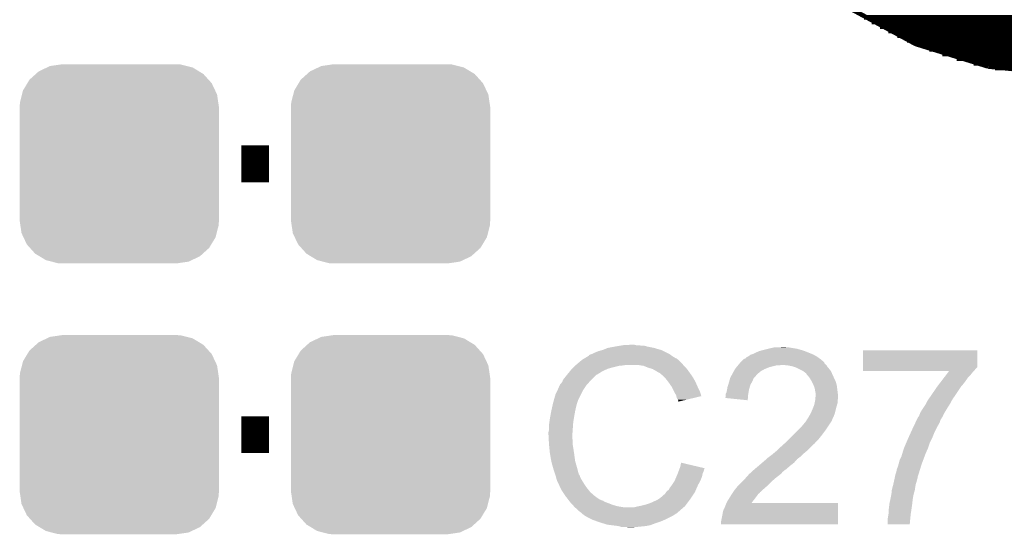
# Model space of a CAD drawing. Extents: x -1.3 to 24.2, y -3.9 to 53.4.
# Tile 25 of 42: x 15.1 to 20.6, y 16.7 to 19.6. Entities that reach past the tile are written whole.
import ezdxf

# ---------------------------------------------------------------- set-up
doc = ezdxf.new("R2010")
doc.units = 0
doc.layers.get('0').update_dxf_attribs({"linetype": 'CONTINUOUS'})
doc.layers.add('NFC_4_CLICK_V100_GTO', color=11, linetype='CONTINUOUS')
doc.layers.add('NFC_4_CLICK_V100_GTS', color=8, linetype='CONTINUOUS')

# ---------------------------------------------------------------- blocks, each defined once
blk = doc.blocks.new('CUSTOM_62')
for points in [[(-0.383312, 0.541074), (-0.323442, 0.549926), (0.373946, 0.541074), (0.339246, 0.549926)], [(-0.323442, 0.549926), (-0.31496, 0.55118), (0.339246, 0.549926), (0.31496, 0.55118)], [(-0.497124, 0.465342), (-0.461888, 0.497124), (0.49401, 0.465342), (0.465342, 0.497124)], [(-0.461888, 0.497124), (-0.445816, 0.51162), (0.465342, 0.497124), (0.441342, 0.51162)], [(-0.445816, 0.51162), (-0.400774, 0.532846), (0.441342, 0.51162), (0.406198, 0.532846)], [(-0.400774, 0.532846), (-0.383312, 0.541074), (0.406198, 0.532846), (0.373946, 0.541074)], [(-0.532846, 0.406198), (-0.508918, 0.445816), (0.53029, 0.406198), (0.51162, 0.445816)], [(-0.508918, 0.445816), (-0.497124, 0.465342), (0.51162, 0.445816), (0.49401, 0.465342)], [(-0.549926, 0.339246), (-0.538686, 0.383312), (0.54759, 0.339246), (0.541074, 0.383312)], [(-0.538686, 0.383312), (-0.532846, 0.406198), (0.541074, 0.383312), (0.53029, 0.406198)], [(-0.55118, 0.31496), (-0.549926, 0.339246), (0.55118, 0.31496), (0.54759, 0.339246)], [(-0.55118, -0.31496), (-0.55118, 0.31496), (0.55118, -0.31496), (0.55118, 0.31496)], [(-0.547588, -0.339246), (-0.55118, -0.31496), (0.549926, -0.339246), (0.55118, -0.31496)], [(-0.541074, -0.383312), (-0.547588, -0.339246), (0.538684, -0.383312), (0.549926, -0.339246)], [(-0.530288, -0.406198), (-0.541074, -0.383312), (0.532846, -0.406198), (0.538684, -0.383312)], [(-0.51162, -0.445816), (-0.530288, -0.406198), (0.508916, -0.445816), (0.532846, -0.406198)], [(-0.494008, -0.465342), (-0.51162, -0.445816), (0.497124, -0.465342), (0.508916, -0.445816)], [(-0.465342, -0.497124), (-0.494008, -0.465342), (0.461886, -0.497124), (0.497124, -0.465342)], [(-0.44134, -0.51162), (-0.465342, -0.497124), (0.445816, -0.51162), (0.461886, -0.497124)], [(-0.406198, -0.532846), (-0.44134, -0.51162), (0.400772, -0.532846), (0.445816, -0.51162)], [(-0.373944, -0.541074), (-0.406198, -0.532846), (0.383312, -0.541074), (0.400772, -0.532846)], [(-0.339246, -0.549926), (-0.373944, -0.541074), (0.32344, -0.549926), (0.383312, -0.541074)], [(-0.31496, -0.55118), (-0.339246, -0.549926), (0.31496, -0.55118), (0.32344, -0.549926)]]:
    blk.add_solid(points)

msp = doc.modelspace()

# ---------------------------------------------------------------- linework, layer by layer
at = {"layer": 'NFC_4_CLICK_V100_GTO'}
for points, const_width in [([(18.94078, 20.58162), (19.13636, 20.2184), (19.39544, 19.90344), (19.71294, 19.64182), (20.07362, 19.44624), (20.47494, 19.32178)], 0.0254), ([(19.7866, 19.59356), (20.85848, 19.59356)], 0.0254), ([(19.82978, 19.56816), (21.97862, 19.56816)], 0.0254), ([(19.8755, 19.54276), (21.9329, 19.54276)], 0.0254), ([(19.92122, 19.51736), (21.88464, 19.51736)], 0.0254), ([(19.97202, 19.49196), (21.83638, 19.49196)], 0.0254), ([(20.02536, 19.46656), (21.7805, 19.46656)], 0.0254), ([(20.08632, 19.44116), (21.72208, 19.44116)], 0.0254), ([(20.14982, 19.41576), (21.65858, 19.41576)], 0.0254), ([(20.22094, 19.39036), (21.58746, 19.39036)], 0.0254), ([(20.29968, 19.36496), (21.50872, 19.36496)], 0.0254), ([(20.39366, 19.33956), (21.4122, 19.33956)], 0.0254), ([(20.47494, 19.32178), (20.9042, 19.2786), (21.33346, 19.32178)], 0.0254), ([(20.51304, 19.31416), (21.29536, 19.31416)], 0.0254), ([(16.34236, 18.7833), (16.49476, 18.7833)], 0.2032), ([(16.34236, 17.2847), (16.49476, 17.2847)], 0.2032)]:
    msp.add_lwpolyline(points, dxfattribs=dict(at, const_width=const_width))
for points in [[(18.351498, 17.75714), (18.369282, 17.76476), (18.651728, 17.75714), (18.62582, 17.76476)], [(18.369282, 17.76476), (18.40992, 17.77238), (18.62582, 17.76476), (18.587718, 17.77238)], [(18.40992, 17.77238), (18.4404, 17.77746), (18.587718, 17.77238), (18.569944, 17.77746)], [(18.4404, 17.77746), (18.45564, 17.78), (18.554702, 17.77746), (18.539462, 17.78)], [(18.45564, 17.78), (18.501358, 17.78254), (18.526762, 17.78), (18.516602, 17.78254)], [(19.25574, 17.75968), (19.2659, 17.76222), (19.418302, 17.75968), (19.403062, 17.76222)], [(19.2659, 17.76222), (19.288762, 17.7673), (19.403062, 17.76222), (19.372582, 17.7673)], [(19.31162, 17.7673), (19.337018, 17.76984), (19.362422, 17.7673), (19.352262, 17.76984)], [(18.239732, 17.70634), (18.260888, 17.71904), (18.747744, 17.70634), (18.72742, 17.71904)], [(18.260888, 17.71904), (18.26514, 17.721592), (18.72742, 17.71904), (18.723848, 17.721592)], [(18.26514, 17.721592), (18.265154, 17.724126), (18.723848, 17.721592), (18.7203, 17.724126)], [(18.265154, 17.724126), (18.275302, 17.7292), (18.7203, 17.724126), (18.713194, 17.7292)], [(18.275302, 17.7292), (18.282914, 17.731738), (18.713194, 17.7292), (18.70964, 17.731738)], [(18.282914, 17.731738), (18.28292, 17.73174), (18.70964, 17.731738), (18.709638, 17.73174)], [(18.28292, 17.73174), (18.29308, 17.73682), (18.709638, 17.73174), (18.699478, 17.73682)], [(18.29308, 17.73682), (18.31848, 17.746982), (18.699478, 17.73682), (18.679156, 17.746982)], [(18.31848, 17.746982), (18.33626, 17.75206), (18.679156, 17.746982), (18.669, 17.75206)], [(18.33626, 17.75206), (18.351498, 17.75714), (18.669, 17.75206), (18.651728, 17.75714)], [(19.131282, 17.706344), (19.138904, 17.713962), (19.54174, 17.706344), (19.531076, 17.713962)], [(19.138904, 17.713962), (19.143978, 17.7165), (19.531076, 17.713962), (19.527522, 17.7165)], [(19.143978, 17.7165), (19.14906, 17.719042), (19.527522, 17.7165), (19.523074, 17.719042)], [(19.14906, 17.719042), (19.159222, 17.72666), (19.523074, 17.719042), (19.509742, 17.72666)], [(19.159222, 17.72666), (19.17446, 17.73174), (19.509742, 17.72666), (19.497888, 17.73174)], [(19.17446, 17.73174), (19.17954, 17.73428), (19.497888, 17.73174), (19.49196, 17.73428)], [(19.17954, 17.73428), (19.1897, 17.73936), (19.49196, 17.73428), (19.479262, 17.73936)], [(19.1897, 17.73936), (19.20748, 17.746982), (19.479262, 17.73936), (19.460208, 17.746982)], [(19.20748, 17.746982), (19.216366, 17.74952), (19.460208, 17.746982), (19.453862, 17.74952)], [(19.216366, 17.74952), (19.22526, 17.75206), (19.453862, 17.74952), (19.444972, 17.75206)], [(19.22526, 17.75206), (19.25574, 17.75968), (19.444972, 17.75206), (19.418302, 17.75968)], [(19.781522, 17.658074), (19.78154, 17.752038), (20.413974, 17.658074), (20.41398, 17.752038)], [(19.78154, 17.752038), (19.781542, 17.75206), (20.41398, 17.752038), (19.781542, 17.75206)], [(18.1737, 17.65046), (18.18894, 17.6657), (18.371818, 17.65046), (18.43278, 17.6657)], [(18.18894, 17.6657), (18.19148, 17.66824), (18.43278, 17.6657), (18.458182, 17.66824)], [(18.19148, 17.66824), (18.19402, 17.67078), (18.458182, 17.66824), (18.470878, 17.67078)], [(18.19402, 17.67078), (18.20002, 17.675858), (18.787112, 17.67078), (18.7833, 17.675858)], [(18.20002, 17.675858), (18.227042, 17.698722), (18.7833, 17.675858), (18.760436, 17.698722)], [(18.227042, 17.698722), (18.231266, 17.701258), (18.760436, 17.698722), (18.7579, 17.701258)], [(18.231266, 17.701258), (18.235496, 17.703798), (18.7579, 17.701258), (18.752824, 17.703798)], [(18.235496, 17.703798), (18.239722, 17.706334), (18.752824, 17.703798), (18.750286, 17.706334)], [(18.239722, 17.706334), (18.239732, 17.70634), (18.750286, 17.706334), (18.747744, 17.70634)], [(18.567398, 17.6657), (18.534378, 17.67078), (18.790922, 17.6657), (18.787112, 17.67078)], [(18.5928, 17.655538), (18.567398, 17.6657), (18.801084, 17.655538), (18.790922, 17.6657)], [(18.601272, 17.652998), (18.5928, 17.655538), (18.803622, 17.652998), (18.801084, 17.655538)], [(18.618198, 17.647922), (18.601272, 17.652998), (18.807684, 17.647922), (18.803622, 17.652998)], [(19.0754, 17.650458), (19.081748, 17.658078), (19.244304, 17.650458), (19.263358, 17.658078)], [(19.081748, 17.658078), (19.090216, 17.66824), (19.263358, 17.658078), (19.303998, 17.66824)], [(19.090216, 17.66824), (19.092332, 17.670778), (19.321776, 17.66824), (19.326856, 17.670778)], [(19.092332, 17.67078), (19.100798, 17.680938), (19.57832, 17.67078), (19.568164, 17.680938)], [(19.092332, 17.670778), (19.092332, 17.67078), (19.326856, 17.670778), (19.334482, 17.67078)], [(19.100798, 17.680938), (19.108404, 17.688544), (19.568164, 17.680938), (19.565624, 17.688544)], [(19.108404, 17.688544), (19.10842, 17.68856), (19.565624, 17.688544), (19.560562, 17.68856)], [(19.10842, 17.68856), (19.110952, 17.691092), (19.560562, 17.68856), (19.56054, 17.691092)], [(19.110952, 17.691092), (19.123664, 17.7038), (19.56054, 17.691092), (19.5453, 17.7038)], [(19.123664, 17.7038), (19.131282, 17.706344), (19.5453, 17.7038), (19.54174, 17.706344)], [(19.36496, 17.66824), (19.334482, 17.67078), (19.58086, 17.66824), (19.57832, 17.67078)], [(19.36498, 17.668236), (19.36496, 17.66824), (19.580862, 17.668236), (19.58086, 17.66824)], [(19.390358, 17.66316), (19.36498, 17.668236), (19.583402, 17.66316), (19.580862, 17.668236)], [(19.405598, 17.65808), (19.390358, 17.66316), (19.585942, 17.65808), (19.583402, 17.66316)], [(19.413218, 17.65554), (19.405598, 17.65808), (19.588482, 17.65554), (19.585942, 17.65808)], [(19.423382, 17.650458), (19.413218, 17.65554), (19.593562, 17.650458), (19.588482, 17.65554)], [(19.78152, 17.64792), (19.781522, 17.658074), (20.40382, 17.64792), (20.413974, 17.658074)], [(18.122902, 17.5895), (18.14322, 17.6149), (18.28038, 17.5895), (18.30578, 17.6149)], [(18.14322, 17.6149), (18.145292, 17.617434), (18.30578, 17.6149), (18.308314, 17.617434)], [(18.145292, 17.617434), (18.145298, 17.61744), (18.308314, 17.617434), (18.310856, 17.61744)], [(18.145298, 17.61744), (18.159842, 17.635218), (18.310856, 17.61744), (18.3388, 17.635218)], [(18.159842, 17.635218), (18.166078, 17.642838), (18.3388, 17.635218), (18.355306, 17.642838)], [(18.166078, 17.642838), (18.1737, 17.65046), (18.355306, 17.642838), (18.371818, 17.65046)], [(18.631536, 17.6403), (18.618198, 17.647922), (18.81378, 17.6403), (18.807684, 17.647922)], [(18.63598, 17.63776), (18.631536, 17.6403), (18.815596, 17.63776), (18.81378, 17.6403)], [(18.648682, 17.63014), (18.63598, 17.63776), (18.821038, 17.63014), (18.815596, 17.63776)], [(18.658836, 17.625062), (18.648682, 17.63014), (18.824666, 17.625062), (18.821038, 17.63014)], [(18.66138, 17.62252), (18.658836, 17.625062), (18.826482, 17.62252), (18.824666, 17.625062)], [(18.681384, 17.60474), (18.66138, 17.62252), (18.839182, 17.60474), (18.826482, 17.62252)], [(18.68424, 17.6022), (18.681384, 17.60474), (18.840634, 17.6022), (18.839182, 17.60474)], [(18.696432, 17.58696), (18.68424, 17.6022), (18.84934, 17.58696), (18.840634, 17.6022)], [(19.046732, 17.597116), (19.04746, 17.599662), (19.176998, 17.597116), (19.179542, 17.599662)], [(19.04746, 17.599662), (19.05156, 17.607278), (19.179542, 17.599662), (19.187158, 17.607278)], [(19.05156, 17.607278), (19.055664, 17.6149), (19.187158, 17.607278), (19.19224, 17.6149)], [(19.055664, 17.6149), (19.057034, 17.617442), (19.19224, 17.6149), (19.19478, 17.617442)], [(19.057034, 17.617442), (19.06524, 17.63268), (19.19478, 17.617442), (19.212196, 17.63268)], [(19.06524, 17.63268), (19.06669, 17.63522), (19.212196, 17.63268), (19.2151, 17.63522)], [(19.06669, 17.63522), (19.073948, 17.64792), (19.2151, 17.63522), (19.237958, 17.64792)], [(19.073948, 17.64792), (19.0754, 17.650458), (19.237958, 17.64792), (19.244304, 17.650458)], [(19.448778, 17.63776), (19.423382, 17.650458), (19.60372, 17.63776), (19.593562, 17.650458)], [(19.448782, 17.637758), (19.448778, 17.63776), (19.60372, 17.637758), (19.60372, 17.63776)], [(19.45894, 17.63014), (19.448782, 17.637758), (19.607184, 17.63014), (19.60372, 17.637758)], [(19.466556, 17.62506), (19.45894, 17.63014), (19.609494, 17.62506), (19.607184, 17.63014)], [(19.469098, 17.619984), (19.466556, 17.62506), (19.6118, 17.619984), (19.609494, 17.62506)], [(19.477812, 17.60982), (19.469098, 17.619984), (19.61642, 17.60982), (19.6118, 17.619984)], [(19.48434, 17.602202), (19.477812, 17.60982), (19.619938, 17.602202), (19.61642, 17.60982)], [(19.49704, 17.581878), (19.48434, 17.602202), (19.62932, 17.581878), (19.619938, 17.602202)], [(19.78152, 17.640298), (19.78152, 17.64792), (20.398738, 17.640298), (20.40382, 17.64792)], [(19.78152, 17.637782), (19.78152, 17.640298), (20.396222, 17.637782), (20.398738, 17.640298)], [(20.258996, 17.63776), (19.78152, 17.637782), (20.3962, 17.63776), (20.396222, 17.637782)], [(20.206586, 17.56918), (20.233762, 17.60474), (20.34032, 17.56918), (20.36572, 17.60474)], [(20.233762, 17.60474), (20.243466, 17.61744), (20.36572, 17.60474), (20.37842, 17.61744)], [(20.243466, 17.61744), (20.25317, 17.630138), (20.37842, 17.61744), (20.388578, 17.630138)], [(20.25317, 17.630138), (20.258996, 17.63776), (20.388578, 17.630138), (20.3962, 17.63776)], [(18.092864, 17.533618), (18.10004, 17.548864), (18.23466, 17.533618), (18.244822, 17.548864)], [(18.10004, 17.548864), (18.100046, 17.551406), (18.244822, 17.548864), (18.246516, 17.551406)], [(18.100046, 17.551406), (18.10258, 17.553944), (18.246516, 17.551406), (18.248208, 17.553944)], [(18.10258, 17.553944), (18.103426, 17.55648), (18.248208, 17.553944), (18.2499, 17.55648)], [(18.103426, 17.55648), (18.105124, 17.561562), (18.2499, 17.55648), (18.254416, 17.561562)], [(18.105124, 17.561562), (18.1102, 17.566642), (18.254416, 17.561562), (18.258932, 17.566642)], [(18.1102, 17.566642), (18.11782, 17.5768), (18.258932, 17.566642), (18.267962, 17.5768)], [(18.11782, 17.5768), (18.118836, 17.57934), (18.267962, 17.5768), (18.27022, 17.57934)], [(18.118836, 17.57934), (18.122902, 17.5895), (18.27022, 17.57934), (18.28038, 17.5895)], [(18.70456, 17.5768), (18.696432, 17.58696), (18.85442, 17.5768), (18.84934, 17.58696)], [(18.711672, 17.56664), (18.70456, 17.5768), (18.8595, 17.56664), (18.85442, 17.5768)], [(18.722338, 17.5514), (18.711672, 17.56664), (18.866274, 17.5514), (18.8595, 17.56664)], [(18.72615, 17.54378), (18.722338, 17.5514), (18.86966, 17.54378), (18.866274, 17.5514)], [(18.73504, 17.526), (18.72615, 17.54378), (18.878552, 17.526), (18.86966, 17.54378)], [(19.030102, 17.53616), (19.032222, 17.548862), (19.1516, 17.53616), (19.155408, 17.548862)], [(19.032222, 17.548862), (19.036452, 17.561558), (19.155408, 17.548862), (19.159218, 17.561558)], [(19.036452, 17.561558), (19.0373, 17.5641), (19.159218, 17.561558), (19.16067, 17.5641)], [(19.0373, 17.5641), (19.041652, 17.579338), (19.16067, 17.5641), (19.16938, 17.579338)], [(19.041652, 17.579338), (19.046732, 17.597116), (19.16938, 17.579338), (19.176998, 17.597116)], [(19.49958, 17.5768), (19.49704, 17.581878), (19.631662, 17.5768), (19.62932, 17.581878)], [(19.5072, 17.56156), (19.49958, 17.5768), (19.636016, 17.56156), (19.631662, 17.5768)], [(19.508154, 17.559018), (19.5072, 17.56156), (19.63674, 17.559018), (19.636016, 17.56156)], [(19.514818, 17.541242), (19.508154, 17.559018), (19.638962, 17.541242), (19.63674, 17.559018)], [(20.161566, 17.50568), (20.193, 17.5514), (20.2946, 17.50568), (20.32508, 17.5514)], [(20.193, 17.5514), (20.206586, 17.56918), (20.32508, 17.5514), (20.34032, 17.56918)], [(18.070546, 17.472656), (18.07972, 17.505682), (18.20418, 17.472656), (18.220692, 17.505682)], [(18.07972, 17.505682), (18.092864, 17.533618), (18.220692, 17.505682), (18.23466, 17.533618)], [(18.736454, 17.523458), (18.73504, 17.526), (18.879822, 17.523458), (18.878552, 17.526)], [(18.74774, 17.503142), (18.736454, 17.523458), (18.885896, 17.503142), (18.879822, 17.523458)], [(18.749014, 17.498054), (18.74774, 17.503142), (18.887416, 17.498054), (18.885896, 17.503142)], [(18.750282, 17.49298), (18.749014, 17.498054), (18.866254, 17.49298), (18.887416, 17.498054)], [(18.75282, 17.48536), (18.750282, 17.49298), (18.834474, 17.48536), (18.866254, 17.49298)], [(19.019534, 17.487926), (19.02206, 17.492984), (19.145026, 17.487926), (19.145452, 17.492984)], [(19.02206, 17.505682), (19.022062, 17.510764), (19.14652, 17.505682), (19.147366, 17.510764)], [(19.02206, 17.492984), (19.02206, 17.505682), (19.145452, 17.492984), (19.14652, 17.505682)], [(19.022062, 17.510764), (19.02714, 17.520922), (19.147366, 17.510764), (19.14906, 17.520922)], [(19.02714, 17.520922), (19.02968, 17.53362), (19.14906, 17.520922), (19.151176, 17.53362)], [(19.02968, 17.53362), (19.030102, 17.53616), (19.151176, 17.53362), (19.1516, 17.53616)], [(19.51736, 17.526), (19.514818, 17.541242), (19.640868, 17.526), (19.638962, 17.541242)], [(19.5199, 17.513302), (19.51736, 17.526), (19.642456, 17.513302), (19.640868, 17.526)], [(19.51863, 17.487898), (19.519646, 17.498058), (19.64436, 17.487898), (19.64436, 17.498058)], [(19.519646, 17.498058), (19.5199, 17.500598), (19.64436, 17.498058), (19.644044, 17.500598)], [(19.5199, 17.500598), (19.5199, 17.513302), (19.644044, 17.500598), (19.642456, 17.513302)], [(20.144104, 17.48028), (20.161566, 17.50568), (20.27682, 17.48028), (20.2946, 17.50568)], [(18.05686, 17.41424), (18.06194, 17.4371), (18.18894, 17.41424), (18.19402, 17.4371)], [(18.06194, 17.4371), (18.066454, 17.457418), (18.19402, 17.4371), (18.199098, 17.457418)], [(18.066454, 17.457418), (18.06702, 17.45996), (18.199098, 17.457418), (18.200368, 17.45996)], [(18.06702, 17.45996), (18.067724, 17.462496), (18.200368, 17.45996), (18.201638, 17.462496)], [(18.067724, 17.462496), (18.069134, 17.467574), (18.201638, 17.462496), (18.20164, 17.467574)], [(18.069134, 17.467574), (18.06984, 17.470114), (18.20164, 17.467574), (18.204174, 17.470114)], [(18.06984, 17.470114), (18.070546, 17.472656), (18.204174, 17.470114), (18.20418, 17.472656)], [(18.757898, 17.477742), (18.75282, 17.48536), (18.802704, 17.477742), (18.834474, 17.48536)], [(18.760438, 17.472664), (18.757898, 17.477742), (18.781526, 17.472664), (18.802704, 17.477742)], [(18.76044, 17.467608), (18.760438, 17.472664), (18.76044, 17.467608), (18.781526, 17.472664)], [(19.143958, 17.475202), (19.019534, 17.487926), (19.143958, 17.475202), (19.145026, 17.487926)], [(19.50212, 17.4244), (19.510246, 17.44472), (19.631658, 17.4244), (19.63674, 17.44472)], [(19.510246, 17.44472), (19.51228, 17.449802), (19.63674, 17.44472), (19.638192, 17.449802)], [(19.51228, 17.449802), (19.514818, 17.462496), (19.638192, 17.449802), (19.64182, 17.462496)], [(19.514818, 17.462496), (19.51736, 17.475198), (19.64182, 17.462496), (19.64182, 17.475198)], [(19.51736, 17.475198), (19.517614, 17.477738), (19.64182, 17.475198), (19.64182, 17.477738)], [(19.517614, 17.477738), (19.51863, 17.487898), (19.64182, 17.477738), (19.64436, 17.487898)], [(20.110024, 17.4244), (20.12696, 17.449802), (20.2438, 17.4244), (20.259964, 17.449802)], [(20.12696, 17.449802), (20.128228, 17.45234), (20.259964, 17.449802), (20.26158, 17.45234)], [(20.128228, 17.45234), (20.137122, 17.470122), (20.26158, 17.45234), (20.271278, 17.470122)], [(20.137122, 17.470122), (20.144104, 17.48028), (20.271278, 17.470122), (20.27682, 17.48028)], [(18.04924, 17.3736), (18.05162, 17.3863), (18.181742, 17.3736), (18.18386, 17.3863)], [(18.05162, 17.3863), (18.05686, 17.41424), (18.18386, 17.3863), (18.18894, 17.41424)], [(19.475026, 17.3736), (19.480102, 17.381216), (19.61388, 17.3736), (19.61642, 17.381216)], [(19.480102, 17.381216), (19.481798, 17.383758), (19.61642, 17.381216), (19.618954, 17.383758)], [(19.481798, 17.38376), (19.49196, 17.401542), (19.618956, 17.38376), (19.625626, 17.401542)], [(19.481798, 17.383758), (19.481798, 17.38376), (19.618954, 17.383758), (19.618956, 17.38376)], [(19.49196, 17.401542), (19.493086, 17.404078), (19.625626, 17.401542), (19.626578, 17.404078)], [(19.493086, 17.404078), (19.50212, 17.4244), (19.626578, 17.404078), (19.631658, 17.4244)], [(20.085108, 17.378682), (20.086322, 17.38122), (20.2184, 17.378682), (20.220092, 17.38122)], [(20.086322, 17.38122), (20.091392, 17.386296), (20.220092, 17.38122), (20.223478, 17.386296)], [(20.091392, 17.386296), (20.0914, 17.386304), (20.223478, 17.386296), (20.22348, 17.386304)], [(20.0914, 17.386304), (20.09394, 17.39392), (20.22348, 17.386304), (20.22602, 17.39392)], [(20.09394, 17.39392), (20.09902, 17.406622), (20.22602, 17.39392), (20.233428, 17.406622)], [(20.09902, 17.406622), (20.106638, 17.41932), (20.233428, 17.406622), (20.240836, 17.41932)], [(20.106638, 17.41932), (20.110024, 17.4244), (20.240836, 17.41932), (20.2438, 17.4244)], [(18.04416, 17.33804), (18.0467, 17.355822), (18.177508, 17.33804), (18.17878, 17.355822)], [(18.04416, 17.310102), (18.04416, 17.33804), (18.175514, 17.310102), (18.177508, 17.33804)], [(18.0467, 17.355822), (18.04924, 17.3736), (18.17878, 17.355822), (18.181742, 17.3736)], [(19.43862, 17.32534), (19.46402, 17.355826), (19.585092, 17.32534), (19.605416, 17.355826)], [(19.46402, 17.355826), (19.464042, 17.35836), (19.605416, 17.355826), (19.607106, 17.35836)], [(19.464042, 17.35836), (19.466566, 17.358374), (19.607106, 17.35836), (19.607114, 17.358374)], [(19.466566, 17.358374), (19.467828, 17.360898), (19.607114, 17.358374), (19.608798, 17.360898)], [(19.467828, 17.360898), (19.471642, 17.368522), (19.608798, 17.360898), (19.611848, 17.368522)], [(19.471642, 17.368522), (19.475026, 17.3736), (19.611848, 17.368522), (19.61388, 17.3736)], [(20.05838, 17.3228), (20.063238, 17.33296), (20.19046, 17.3228), (20.19554, 17.33296)], [(20.063238, 17.33296), (20.071742, 17.350738), (20.19554, 17.33296), (20.2057, 17.350738)], [(20.071742, 17.350738), (20.079032, 17.36598), (20.2057, 17.350738), (20.21078, 17.36598)], [(20.079032, 17.36598), (20.085108, 17.378682), (20.21078, 17.36598), (20.2184, 17.378682)], [(18.04162, 17.299942), (18.04416, 17.310102), (18.174788, 17.299942), (18.175514, 17.310102)], [(18.04162, 17.284702), (18.04162, 17.299942), (18.1737, 17.284702), (18.174788, 17.299942)], [(18.04162, 17.2847), (18.04162, 17.284702), (18.173702, 17.2847), (18.1737, 17.284702)], [(18.042764, 17.261838), (18.04162, 17.2847), (18.173702, 17.261838), (18.173702, 17.2847)], [(19.37512, 17.26184), (19.40052, 17.28724), (19.53768, 17.26184), (19.558, 17.28724)], [(19.40052, 17.28724), (19.42084, 17.30756), (19.558, 17.28724), (19.57324, 17.30756)], [(19.42084, 17.30756), (19.43862, 17.32534), (19.57324, 17.30756), (19.585092, 17.32534)], [(20.03298, 17.26692), (20.044524, 17.29232), (20.16506, 17.26692), (20.17522, 17.29232)], [(20.044524, 17.29232), (20.05838, 17.3228), (20.17522, 17.29232), (20.19046, 17.3228)], [(18.043146, 17.254216), (18.042764, 17.261838), (18.17624, 17.254216), (18.173702, 17.261838)], [(18.04416, 17.2339), (18.043146, 17.254216), (18.17624, 17.2339), (18.17624, 17.254216)], [(18.044924, 17.226278), (18.04416, 17.2339), (18.17624, 17.226278), (18.17624, 17.2339)], [(18.046446, 17.21104), (18.044924, 17.226278), (18.17878, 17.21104), (18.17624, 17.226278)], [(19.3167, 17.2085), (19.33448, 17.22374), (19.48434, 17.2085), (19.49958, 17.22374)], [(19.33448, 17.22374), (19.339948, 17.228818), (19.49958, 17.22374), (19.50466, 17.228818)], [(19.339948, 17.228818), (19.348154, 17.236438), (19.50466, 17.228818), (19.514818, 17.236438)], [(19.348154, 17.236438), (19.356362, 17.24406), (19.514818, 17.236438), (19.5199, 17.24406)], [(19.356362, 17.24406), (19.37004, 17.25676), (19.5199, 17.24406), (19.5326, 17.25676)], [(19.37004, 17.25676), (19.37512, 17.26184), (19.5326, 17.25676), (19.53768, 17.26184)], [(20.01012, 17.213578), (20.022092, 17.241518), (20.143046, 17.213578), (20.15236, 17.241518)], [(20.022092, 17.241518), (20.03298, 17.26692), (20.15236, 17.241518), (20.16506, 17.26692)], [(18.04924, 17.183098), (18.046446, 17.21104), (18.18308, 17.183098), (18.17878, 17.21104)], [(18.050138, 17.17802), (18.04924, 17.183098), (18.18386, 17.17802), (18.18308, 17.183098)], [(18.05686, 17.13992), (18.050138, 17.17802), (18.18894, 17.13992), (18.18386, 17.17802)], [(19.253202, 17.15516), (19.266746, 17.16532), (19.42507, 17.15516), (19.438618, 17.16532)], [(19.266746, 17.16532), (19.27352, 17.1704), (19.438618, 17.16532), (19.443698, 17.1704)], [(19.27352, 17.1704), (19.28622, 17.18056), (19.443698, 17.1704), (19.453858, 17.18056)], [(19.28622, 17.18056), (19.286222, 17.180562), (19.453858, 17.18056), (19.453862, 17.180562)], [(19.286222, 17.180562), (19.301458, 17.193258), (19.453862, 17.180562), (19.469096, 17.193258)], [(19.301458, 17.193258), (19.30146, 17.19326), (19.469096, 17.193258), (19.4691, 17.19326)], [(19.30146, 17.19326), (19.3167, 17.2085), (19.4691, 17.19326), (19.48434, 17.2085)], [(19.98472, 17.145002), (19.994882, 17.165322), (20.115212, 17.145002), (20.122832, 17.165322)], [(19.994882, 17.165322), (20.000214, 17.1831), (20.122832, 17.165322), (20.1295, 17.1831)], [(20.000214, 17.1831), (20.0025, 17.19072), (20.1295, 17.1831), (20.132962, 17.19072)], [(20.0025, 17.19072), (20.009272, 17.21104), (20.132962, 17.19072), (20.1422, 17.21104)], [(20.009272, 17.21104), (20.01012, 17.213578), (20.1422, 17.21104), (20.143046, 17.213578)], [(18.056862, 17.139918), (18.05686, 17.13992), (18.18894, 17.139918), (18.18894, 17.13992)], [(18.06194, 17.1196), (18.056862, 17.139918), (18.194746, 17.1196), (18.18894, 17.139918)], [(18.066296, 17.10436), (18.06194, 17.1196), (18.1991, 17.10436), (18.194746, 17.1196)], [(18.7706, 17.106902), (18.775702, 17.129756), (18.872772, 17.106902), (18.775702, 17.129756)], [(19.17954, 17.09166), (19.203554, 17.11198), (19.354794, 17.09166), (19.37766, 17.11198)], [(19.203554, 17.11198), (19.21256, 17.1196), (19.37766, 17.11198), (19.387456, 17.1196)], [(19.21256, 17.1196), (19.22441, 17.129758), (19.387456, 17.1196), (19.400518, 17.129758)], [(19.22441, 17.129758), (19.24812, 17.150078), (19.400518, 17.129758), (19.418296, 17.150078)], [(19.24812, 17.150078), (19.248122, 17.15008), (19.418296, 17.150078), (19.418298, 17.15008)], [(19.248122, 17.15008), (19.253202, 17.15516), (19.418298, 17.15008), (19.42507, 17.15516)], [(19.974562, 17.1069), (19.978914, 17.122142), (20.10195, 17.1069), (20.10664, 17.122142)], [(19.978914, 17.122142), (19.97964, 17.12468), (20.10664, 17.122142), (20.10759, 17.12468)], [(19.97964, 17.12468), (19.98472, 17.145002), (20.10759, 17.12468), (20.115212, 17.145002)], [(18.0721, 17.08404), (18.066296, 17.10436), (18.204522, 17.08404), (18.1991, 17.10436)], [(18.078028, 17.066258), (18.0721, 17.08404), (18.209264, 17.066258), (18.204522, 17.08404)], [(18.078876, 17.063716), (18.078028, 17.066258), (18.211802, 17.063716), (18.209264, 17.066258)], [(18.080568, 17.058638), (18.078876, 17.063716), (18.21434, 17.058638), (18.211802, 17.063716)], [(18.08226, 17.053558), (18.080568, 17.058638), (18.216034, 17.053558), (18.21434, 17.058638)], [(18.082896, 17.05102), (18.08226, 17.053558), (18.21688, 17.05102), (18.216034, 17.053558)], [(18.745562, 17.043402), (18.752094, 17.05864), (18.88744, 17.043402), (18.892518, 17.05864)], [(18.752094, 17.05864), (18.75536, 17.06626), (18.892518, 17.05864), (18.894042, 17.06626)], [(18.75536, 17.06626), (18.757264, 17.071338), (18.894042, 17.06626), (18.89506, 17.071338)], [(18.757264, 17.071338), (18.761072, 17.081498), (18.89506, 17.071338), (18.90014, 17.081498)], [(18.761072, 17.081498), (18.764882, 17.091658), (18.90014, 17.081498), (18.902678, 17.091658)], [(18.764882, 17.091658), (18.766786, 17.096736), (18.902678, 17.091658), (18.905218, 17.096736)], [(18.766786, 17.096736), (18.767734, 17.099262), (18.905218, 17.096736), (18.90522, 17.099262)], [(18.767734, 17.099262), (18.7706, 17.106902), (18.90522, 17.099262), (18.872772, 17.106902)], [(19.13128, 17.0434), (19.147084, 17.06118), (19.29638, 17.0434), (19.31924, 17.06118)], [(19.147084, 17.06118), (19.1516, 17.06626), (19.31924, 17.06118), (19.326012, 17.06626)], [(19.1516, 17.06626), (19.15439, 17.068798), (19.326012, 17.06626), (19.329398, 17.068798)], [(19.15439, 17.068798), (19.165566, 17.078958), (19.329398, 17.068798), (19.337018, 17.078958)], [(19.165566, 17.078958), (19.171158, 17.08404), (19.337018, 17.078958), (19.34464, 17.08404)], [(19.171158, 17.08404), (19.179532, 17.091654), (19.34464, 17.08404), (19.352254, 17.091654)], [(19.179532, 17.091654), (19.17954, 17.09166), (19.352254, 17.091654), (19.354794, 17.09166)], [(19.958546, 17.051016), (19.959652, 17.0561), (20.08378, 17.051016), (20.08632, 17.0561)], [(19.959652, 17.0561), (19.961862, 17.06626), (20.08632, 17.0561), (20.089446, 17.06626)], [(19.961862, 17.06626), (19.96694, 17.081502), (20.089446, 17.06626), (20.094134, 17.081502)], [(19.96694, 17.081502), (19.969482, 17.094202), (20.094134, 17.081502), (20.098042, 17.094202)], [(19.969482, 17.094202), (19.974562, 17.1069), (20.098042, 17.094202), (20.10195, 17.1069)], [(18.084802, 17.0434), (18.082896, 17.05102), (18.220692, 17.0434), (18.21688, 17.05102)], [(18.087342, 17.035782), (18.084802, 17.0434), (18.2245, 17.035782), (18.220692, 17.0434)], [(18.08988, 17.028162), (18.087342, 17.035782), (18.229264, 17.028162), (18.2245, 17.035782)], [(18.09242, 17.02308), (18.08988, 17.028162), (18.232438, 17.02308), (18.229264, 17.028162)], [(18.096006, 17.01546), (18.09242, 17.02308), (18.2372, 17.01546), (18.232438, 17.02308)], [(18.106764, 16.9926), (18.096006, 17.01546), (18.25244, 16.9926), (18.2372, 17.01546)], [(18.71218, 16.99006), (18.72234, 17.00276), (18.86188, 16.99006), (18.867436, 17.00276)], [(18.72234, 17.00276), (18.725726, 17.00784), (18.867436, 17.00276), (18.86966, 17.00784)], [(18.725726, 17.00784), (18.7325, 17.017998), (18.86966, 17.00784), (18.875464, 17.017998)], [(18.7325, 17.017998), (18.73707, 17.025618), (18.875464, 17.017998), (18.87982, 17.025618)], [(18.73707, 17.025618), (18.74012, 17.030702), (18.87982, 17.025618), (18.881998, 17.030702)], [(18.74012, 17.030702), (18.745562, 17.043402), (18.881998, 17.030702), (18.88744, 17.043402)], [(19.074384, 16.982442), (19.088608, 17.00022), (19.23034, 16.982442), (19.25066, 17.00022)], [(19.088608, 17.00022), (19.09064, 17.00276), (19.25066, 17.00022), (19.2532, 17.00276)], [(19.09064, 17.00276), (19.11096, 17.02308), (19.2532, 17.00276), (19.27352, 17.02308)], [(19.11096, 17.02308), (19.13128, 17.0434), (19.27352, 17.02308), (19.29638, 17.0434)], [(19.945696, 16.99514), (19.94916, 17.007838), (20.07108, 16.99514), (20.073196, 17.007838)], [(19.94916, 17.007838), (19.949712, 17.01038), (20.073196, 17.007838), (20.07362, 17.01038)], [(19.949712, 17.01038), (19.953026, 17.025622), (20.07362, 17.01038), (20.0787, 17.025622)], [(19.953026, 17.025622), (19.955234, 17.03578), (20.0787, 17.025622), (20.081242, 17.03578)], [(19.955234, 17.03578), (19.95689, 17.043398), (20.081242, 17.03578), (20.083778, 17.043398)], [(19.95689, 17.043398), (19.958546, 17.051016), (20.083778, 17.043398), (20.08378, 17.051016)], [(18.11274, 16.9799), (18.106764, 16.9926), (18.2626, 16.9799), (18.25244, 16.9926)], [(18.121208, 16.9672), (18.11274, 16.9799), (18.27276, 16.9672), (18.2626, 16.9799)], [(18.134752, 16.946882), (18.121208, 16.9672), (18.295618, 16.946882), (18.27276, 16.9672)], [(18.13814, 16.9418), (18.134752, 16.946882), (18.302608, 16.9418), (18.295618, 16.946882)], [(18.65884, 16.93418), (18.67154, 16.94434), (18.829866, 16.93418), (18.836638, 16.94434)], [(18.67154, 16.94434), (18.679164, 16.951962), (18.836638, 16.94434), (18.84172, 16.951962)], [(18.679164, 16.951962), (18.68424, 16.954504), (18.84172, 16.951962), (18.843414, 16.954504)], [(18.68424, 16.954504), (18.68932, 16.96212), (18.843414, 16.954504), (18.848492, 16.96212)], [(18.68932, 16.96212), (18.693128, 16.967198), (18.848492, 16.96212), (18.851878, 16.967198)], [(18.693128, 16.967198), (18.696942, 16.972282), (18.851878, 16.967198), (18.854102, 16.972282)], [(18.696942, 16.972282), (18.707102, 16.979906), (18.854102, 16.972282), (18.857438, 16.979906)], [(18.707102, 16.979906), (18.71218, 16.99006), (18.857438, 16.979906), (18.86188, 16.99006)], [(19.039206, 16.9291), (19.051904, 16.94942), (19.18208, 16.9291), (19.19732, 16.94942)], [(19.051904, 16.94942), (19.05508, 16.9545), (19.19732, 16.94942), (19.200706, 16.9545)], [(19.05508, 16.9545), (19.056772, 16.957038), (19.200706, 16.9545), (19.202398, 16.957038)], [(19.056772, 16.957038), (19.06016, 16.96212), (19.202398, 16.957038), (19.210016, 16.96212)], [(19.06016, 16.96212), (19.063536, 16.967186), (19.210016, 16.96212), (19.212554, 16.967186)], [(19.063536, 16.967186), (19.063546, 16.9672), (19.212554, 16.967186), (19.215094, 16.9672)], [(19.063546, 16.9672), (19.07032, 16.97736), (19.215094, 16.9672), (19.225256, 16.97736)], [(19.07032, 16.97736), (19.074384, 16.982442), (19.225256, 16.97736), (19.23034, 16.982442)], [(19.935442, 16.936718), (19.939, 16.954498), (20.05838, 16.936718), (20.06233, 16.954498)], [(19.939, 16.954498), (19.939508, 16.959582), (20.06233, 16.954498), (20.06346, 16.959582)], [(19.939508, 16.959582), (19.941284, 16.977358), (20.06346, 16.959582), (20.06854, 16.977358)], [(19.941284, 16.977358), (19.94154, 16.979902), (20.06854, 16.977358), (20.068902, 16.979902)], [(19.94154, 16.979902), (19.945696, 16.99514), (20.068902, 16.979902), (20.07108, 16.99514)], [(18.149864, 16.92656), (18.13814, 16.9418), (18.323564, 16.92656), (18.302608, 16.9418)], [(18.149866, 16.926558), (18.149864, 16.92656), (18.326104, 16.926558), (18.323564, 16.92656)], [(18.153772, 16.92148), (18.149866, 16.926558), (18.336262, 16.92148), (18.326104, 16.926558)], [(18.155728, 16.918938), (18.153772, 16.92148), (18.343884, 16.918938), (18.336262, 16.92148)], [(18.159634, 16.91386), (18.155728, 16.918938), (18.3515, 16.91386), (18.343884, 16.918938)], [(18.16354, 16.908782), (18.159634, 16.91386), (18.365042, 16.908782), (18.3515, 16.91386)], [(18.166082, 16.90624), (18.16354, 16.908782), (18.37182, 16.90624), (18.365042, 16.908782)], [(18.17624, 16.89608), (18.166082, 16.90624), (18.397216, 16.89608), (18.37182, 16.90624)], [(18.176242, 16.896078), (18.17624, 16.89608), (18.39722, 16.896078), (18.397216, 16.89608)], [(18.182336, 16.88846), (18.176242, 16.896078), (18.42516, 16.88846), (18.39722, 16.896078)], [(18.53945, 16.888458), (18.55216, 16.891), (18.796, 16.888458), (18.797906, 16.891)], [(18.55216, 16.891), (18.58264, 16.898622), (18.797906, 16.891), (18.803622, 16.898622)], [(18.58264, 16.898622), (18.610578, 16.90878), (18.803622, 16.898622), (18.81124, 16.90878)], [(18.610578, 16.90878), (18.643602, 16.924022), (18.81124, 16.90878), (18.82267, 16.924022)], [(18.643602, 16.924022), (18.651218, 16.9291), (18.82267, 16.924022), (18.82648, 16.9291)], [(18.651218, 16.9291), (18.65884, 16.93418), (18.82648, 16.9291), (18.829866, 16.93418)], [(19.01698, 16.88338), (19.02206, 16.89608), (19.644354, 16.88338), (19.644358, 16.89608)], [(19.02206, 16.89608), (19.026404, 16.906218), (19.644358, 16.89608), (19.64436, 16.906218)], [(19.026404, 16.906218), (19.026414, 16.90624), (19.64436, 16.906218), (19.164344, 16.90624)], [(19.026414, 16.90624), (19.029682, 16.91386), (19.164344, 16.90624), (19.170256, 16.91386)], [(19.029682, 16.91386), (19.039206, 16.9291), (19.170256, 16.91386), (19.18208, 16.9291)], [(19.9263, 16.88592), (19.927252, 16.89354), (20.052156, 16.88592), (20.0533, 16.89354)], [(19.927252, 16.89354), (19.92884, 16.906238), (20.0533, 16.89354), (20.054792, 16.906238)], [(19.92884, 16.906238), (19.93392, 16.9291), (20.054792, 16.906238), (20.057482, 16.9291)], [(19.93392, 16.9291), (19.935442, 16.936718), (20.057482, 16.9291), (20.05838, 16.936718)], [(18.186398, 16.883382), (18.182336, 16.88846), (18.45563, 16.883382), (18.42516, 16.88846)], [(18.186402, 16.88338), (18.186398, 16.883382), (18.455642, 16.88338), (18.45563, 16.883382)], [(18.199098, 16.873222), (18.186402, 16.88338), (18.778222, 16.873222), (18.790074, 16.88338)], [(18.199102, 16.87322), (18.199098, 16.873222), (18.77822, 16.87322), (18.778222, 16.873222)], [(18.20926, 16.863062), (18.199102, 16.87322), (18.766608, 16.863062), (18.77822, 16.87322)], [(18.219416, 16.855442), (18.20926, 16.863062), (18.7579, 16.855442), (18.766608, 16.863062)], [(18.219418, 16.85544), (18.219416, 16.855442), (18.757898, 16.85544), (18.7579, 16.855442)], [(18.224502, 16.850358), (18.219418, 16.85544), (18.752816, 16.850358), (18.757898, 16.85544)], [(18.227038, 16.847822), (18.224502, 16.850358), (18.747744, 16.847822), (18.752816, 16.850358)], [(18.227044, 16.847818), (18.227038, 16.847822), (18.747738, 16.847818), (18.747744, 16.847822)], [(18.23466, 16.84274), (18.227044, 16.847818), (18.740122, 16.84274), (18.747738, 16.847818)], [(18.239734, 16.837666), (18.23466, 16.84274), (18.731664, 16.837666), (18.740122, 16.84274)], [(18.242274, 16.83766), (18.239734, 16.837666), (18.731654, 16.83766), (18.731664, 16.837666)], [(18.24482, 16.835122), (18.242274, 16.83766), (18.727422, 16.835122), (18.731654, 16.83766)], [(18.516602, 16.88338), (18.52676, 16.88592), (18.790074, 16.88338), (18.793038, 16.88592)], [(18.52676, 16.88592), (18.53945, 16.888458), (18.793038, 16.88592), (18.796, 16.888458)], [(18.99666, 16.804642), (19.00428, 16.84274), (19.64434, 16.804642), (19.644348, 16.84274)], [(19.00428, 16.84274), (19.006822, 16.857982), (19.644348, 16.84274), (19.64435, 16.857982)], [(19.006822, 16.857982), (19.011904, 16.873222), (19.64435, 16.857982), (19.644352, 16.873222)], [(19.011904, 16.873222), (19.01444, 16.875764), (19.644352, 16.873222), (19.644354, 16.875764)], [(19.01444, 16.875764), (19.01698, 16.88338), (19.644354, 16.875764), (19.644354, 16.88338)], [(19.91868, 16.819882), (19.922488, 16.84274), (20.043494, 16.819882), (20.04568, 16.84274)], [(19.922488, 16.84274), (19.92376, 16.850362), (20.04568, 16.84274), (20.046822, 16.850362)], [(19.92376, 16.86814), (19.9263, 16.88592), (20.04949, 16.86814), (20.052156, 16.88592)], [(19.92376, 16.850362), (19.92376, 16.86814), (20.046822, 16.850362), (20.04949, 16.86814)], [(18.244824, 16.83512), (18.24482, 16.835122), (18.72742, 16.83512), (18.727422, 16.835122)], [(18.262602, 16.82496), (18.244824, 16.83512), (18.7071, 16.82496), (18.72742, 16.83512)], [(18.28292, 16.8148), (18.262602, 16.82496), (18.68678, 16.8148), (18.7071, 16.82496)], [(18.30451, 16.80718), (18.28292, 16.8148), (18.669, 16.80718), (18.68678, 16.8148)], [(18.3261, 16.79956), (18.30451, 16.80718), (18.64868, 16.79956), (18.669, 16.80718)], [(18.350484, 16.79194), (18.3261, 16.79956), (18.62582, 16.79194), (18.64868, 16.79956)], [(18.366738, 16.78686), (18.350484, 16.79194), (18.612272, 16.78686), (18.62582, 16.79194)], [(18.387058, 16.78432), (18.366738, 16.78686), (18.605498, 16.78432), (18.612272, 16.78686)], [(18.427698, 16.77924), (18.387058, 16.78432), (18.580102, 16.77924), (18.605498, 16.78432)], [(18.99666, 16.789422), (18.99666, 16.804642), (19.644338, 16.789422), (19.64434, 16.804642)], [(19.644338, 16.7894), (18.99666, 16.789422), (19.644338, 16.7894), (19.644338, 16.789422)], [(19.91868, 16.789422), (19.91868, 16.819882), (20.040582, 16.789422), (20.043494, 16.819882)], [(20.04058, 16.7894), (19.91868, 16.789422), (20.04058, 16.7894), (20.040582, 16.789422)], [(18.445476, 16.77416), (18.427698, 16.77924), (18.5293, 16.77416), (18.580102, 16.77924)], [(18.483578, 16.77162), (18.473418, 16.77416), (18.501362, 16.77162), (18.5293, 16.77416)]]:
    msp.add_solid(points, dxfattribs=at)

# ---------------------------------------------------------------- block references
at = {"layer": 'NFC_4_CLICK_V100_GTS'}
for p in [(15.66672, 18.7833), (17.16786, 18.7833), (15.66672, 17.2847), (17.16786, 17.2847)]:
    msp.add_blockref('CUSTOM_62', p, dxfattribs=at)

doc.saveas('drawing.dxf')
